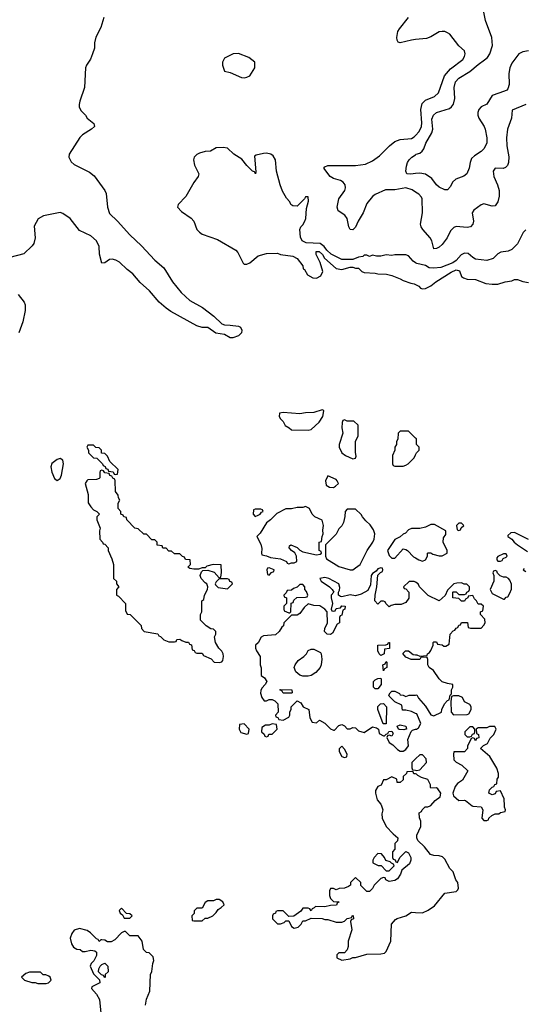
# Model space of a CAD drawing. Header units: inches. Extents: x 2386215 to 2556187, y 580866 to 760840.
# Tile 93 of 203: x 2447160 to 2450773, y 698577 to 705635. Entities that reach past the tile are written whole.
import ezdxf

# ---------------------------------------------------------------- set-up
doc = ezdxf.new("R2010")
doc.units = ezdxf.units.IN
doc.header["$MEASUREMENT"] = 0
for name, color, linetype in [('C4649', 7, 'Continuous'), ('C4659', 7, 'Continuous'), ('C4740', 7, 'Continuous'), ('C4750', 7, 'Continuous')]:
    doc.layers.add(name, color=color, linetype=linetype)

msp = doc.modelspace()

# ---------------------------------------------------------------- linework, layer by layer
at = {"layer": 'C4649', "color": 5, "elevation": 80}
for points in [[(2449754.7, 700000), (2449766, 699970), (2449756.9, 699943.1), (2449761, 699910), (2449790, 699852), (2449838.8, 699798.8), (2449872, 699770), (2449870.9, 699749.1), (2449852, 699730), (2449851.6, 699688.4), (2449834, 699670), (2449834, 699630), (2449838, 699618), (2449852.7, 699612.7), (2449858, 699598), (2449870, 699594), (2449886, 699630), (2449930, 699671.3), (2449950, 699662), (2449966, 699630), (2449966, 699610), (2449955.3, 699584.7), (2449902, 699538), (2449890.9, 699509.1), (2449870, 699475.3), (2449850, 699464), (2449810, 699458), (2449786, 699470), (2449782, 699482), (2449770, 699486), (2449750, 699478), (2449702, 699430), (2449690, 699406), (2449670, 699386), (2449650, 699386), (2449607.3, 699427.3), (2449606, 699450), (2449570, 699486), (2449534, 699450), (2449534, 699430), (2449519.6, 699420.4), (2449490, 699408), (2449452.7, 699407.3), (2449430, 699398), (2449410, 699406), (2449390, 699406), (2449382, 699390), (2449383.6, 699356.4), (2449390, 699334), (2449410, 699314), (2449452, 699310), (2449438, 699302), (2449431.6, 699288.4), (2449390, 699286), (2449350, 699275.3), (2449282, 699278), (2449272.7, 699267.3), (2449258, 699262), (2449250, 699246), (2449242, 699262), (2449230, 699266), (2449190, 699266), (2449176.9, 699243.1), (2449127.3, 699207.3), (2449090, 699206), (2449050, 699246), (2449010, 699246), (2448998, 699242), (2448994, 699230), (2448978, 699222), (2448974, 699210), (2448974, 699190), (2449010, 699154), (2449030, 699154), (2449056.4, 699163.6), (2449070, 699174), (2449090, 699174), (2449110, 699134), (2449130, 699122), (2449158, 699130), (2449178, 699150), (2449190, 699174), (2449210, 699174), (2449250, 699194), (2449330, 699192), (2449350, 699184.7), (2449370, 699184.7), (2449430, 699164.7), (2449470, 699164.7), (2449490, 699172), (2449510, 699192), (2449542, 699198), (2449546, 699210), (2449552.7, 699212.7), (2449554, 699190), (2449538, 699182), (2449534, 699170), (2449542, 699110), (2449516, 699030), (2449516, 698990), (2449510, 698966), (2449490, 698946), (2449450, 698946), (2449434, 698930), (2449434, 698910), (2449470, 698894), (2449530, 698902), (2449548.7, 698911.3), (2449570, 698911.3), (2449650, 698936), (2449750, 698938), (2449776.4, 698943.6), (2449790, 698954), (2449822, 699030), (2449826, 699150), (2449856.4, 699183.6), (2449868.4, 699191.6), (2449930, 699211.3), (2449970, 699236), (2450000, 699234.3)], [(2448062, 698570), (2448070, 698614), (2448094, 698670), (2448098, 698790), (2448108.4, 698811.6), (2448115.3, 698870), (2448122, 698890), (2448116.4, 698916.4), (2448090, 698946), (2448070, 698948), (2448048, 698970), (2448038, 699030), (2448010, 699068), (2447950, 699068), (2447918, 699098), (2447910, 699098), (2447890, 699088), (2447841.4, 699038.6), (2447816.8, 699023.2), (2447790, 699024), (2447770, 699035.3), (2447750, 699038), (2447742, 699038), (2447730, 699026), (2447722, 699042), (2447710, 699046), (2447669.1, 699089.1), (2447644.7, 699104.7), (2447590, 699119), (2447551.1, 699108.9), (2447535.3, 699084.7), (2447522, 699050), (2447531.3, 699010), (2447545.4, 698985.4), (2447570, 698971.3), (2447594, 698970), (2447610, 698954), (2447630, 698954), (2447670, 698964.7), (2447699.6, 698959.6), (2447711.3, 698951.3), (2447710, 698926), (2447691.3, 698888.7), (2447672, 698870), (2447664.7, 698850), (2447690, 698794), (2447732.7, 698752.7), (2447734, 698730), (2447678, 698702), (2447674, 698690), (2447712, 698650), (2447732, 698610), (2447744.7, 698490)]]:
    msp.add_lwpolyline(points, dxfattribs=at)
for points in [[(2449730, 699658), (2449702, 699630), (2449694, 699610), (2449694, 699590), (2449732.7, 699572.7), (2449752, 699572), (2449790, 699534), (2449810, 699534), (2449846, 699570), (2449842, 699582), (2449827.3, 699587.3), (2449818, 699598), (2449787.3, 699607.3), (2449778, 699630), (2449755.3, 699655.3)], [(2448590, 699328), (2448570, 699328), (2448550, 699318), (2448510, 699318), (2448490, 699306), (2448470, 699266), (2448430, 699266), (2448412.7, 699247.3), (2448411.6, 699228.4), (2448394, 699210), (2448398, 699178), (2448410, 699174), (2448470, 699174), (2448490, 699194), (2448510, 699194), (2448546, 699210), (2448570, 699234), (2448583.1, 699256.9), (2448606, 699270), (2448626, 699290), (2448618, 699310)], [(2447890, 699266), (2447874, 699250), (2447882, 699230), (2447898, 699218), (2447910, 699194), (2447950, 699194), (2447966, 699210), (2447950, 699226), (2447927.3, 699227.3)], [(2447770, 698766), (2447762, 698782), (2447747.3, 698787.3), (2447726, 698810), (2447728.4, 698831.6), (2447738, 698850), (2447750, 698862), (2447770, 698872), (2447792, 698850), (2447794, 698810), (2447774, 698790), (2447774, 698770)], [(2447310, 698806), (2447230, 698806), (2447203.6, 698796.4), (2447174, 698770), (2447194, 698750), (2447247.3, 698732.7), (2447270, 698732), (2447290, 698724.7), (2447350, 698726), (2447366, 698730), (2447386, 698750), (2447378, 698770), (2447370, 698778), (2447347.3, 698787.3), (2447328.4, 698788.4)]]:
    msp.add_lwpolyline(points, close=True, dxfattribs=at)
at = {"layer": 'C4659', "color": 5, "elevation": 80}
for points in [[(2450000, 699234.3), (2450048.4, 699231.6), (2450090, 699251.3), (2450136.5, 699283.5), (2450210, 699374), (2450290, 699384.7), (2450303.1, 699396.9), (2450308.7, 699410), (2450304, 699450), (2450289, 699470), (2450270, 699526), (2450246, 699550), (2450210, 699618), (2450193.6, 699633.6), (2450170, 699642), (2450130, 699644), (2450108, 699650), (2450064.7, 699704.7), (2450015.3, 699750), (2450008, 699770), (2450008, 699790), (2450038, 699850), (2450038, 699890), (2450027.3, 699912.7), (2450026, 699950), (2450042, 699958), (2450046, 699970), (2450068.4, 699991.6), (2450087.3, 699992.7), (2450105.1, 700000)], [(2450405, 700000), (2450410, 699996), (2450470, 699992), (2450482, 699970), (2450474, 699910), (2450490, 699894), (2450510, 699894), (2450522, 699898), (2450526, 699910), (2450546, 699930), (2450570, 699942), (2450598, 699942), (2450608.4, 699951.6), (2450642, 699958), (2450646, 699970), (2450638, 699990), (2450637.6, 700000)]]:
    msp.add_lwpolyline(points, dxfattribs=at)
at = {"layer": 'C4740', "color": 5}
for points, elevation in [([(2447764, 705650), (2447741.1, 705578.9), (2447706.3, 705510), (2447697.6, 705470), (2447697.6, 705430), (2447683.1, 705390), (2447667.1, 705352.9), (2447639.3, 705310), (2447633, 705290), (2447624.9, 705150), (2447590.6, 705050), (2447587.5, 705027.5), (2447587.9, 705007.9), (2447600.7, 704980.7), (2447631.3, 704950), (2447644.7, 704930), (2447691.3, 704890), (2447696, 704870), (2447674.8, 704850), (2447611.4, 704808.6), (2447590.4, 704790), (2447514.9, 704670), (2447513.1, 704650), (2447530, 704616.4), (2447550, 704596.5), (2447661.5, 704541.5), (2447695.4, 704515.4), (2447771.8, 704410), (2447781.1, 704390), (2447788.8, 704290), (2447804.4, 704244.4), (2447862.2, 704190), (2447950, 704091.5), (2448033.4, 704013.4), (2448130.3, 703910), (2448195, 703855), (2448255.1, 703755.1), (2448319.4, 703679.4), (2448381, 703621), (2448470.7, 703570.7), (2448552.2, 703510), (2448610, 703454), (2448630, 703446.4), (2448670, 703446), (2448730, 703437.6), (2448744, 703430), (2448754, 703410), (2448752.2, 703390), (2448730, 703369.7), (2448690, 703355.1), (2448670, 703353.2), (2448630, 703378.4), (2448567.9, 703387.9), (2448510, 703428), (2448470, 703427.6), (2448430, 703439.4), (2448244, 703544), (2448210, 703566.3), (2448161.7, 703610), (2448092.3, 703692.3), (2448024.8, 703750), (2447972.1, 703812.1), (2447930, 703843), (2447876.2, 703896.2), (2447850, 703911.4), (2447822.5, 703917.5), (2447804.9, 703915.1), (2447770, 703892), (2447750, 703889.6), (2447733.1, 703953.1), (2447729.8, 704010), (2447711.6, 704050), (2447670, 704084.8), (2447590, 704123.9), (2447522.9, 704210), (2447470, 704245.1), (2447450, 704251.6), (2447330, 704229.6), (2447292.4, 704207.6), (2447264.1, 704155.9), (2447270.4, 704070), (2447262, 704030), (2447250, 704013.2), (2447190, 703956.2), (2447090.5, 703929.5)], 60), ([(2450000, 705492.5), (2449970.8, 705489.2), (2449890, 705469.6), (2449874.8, 705474.8), (2449868.2, 705488.2), (2449866.6, 705506.6), (2449872.8, 705550), (2449884, 705570), (2449949, 705650)], 60), ([(2450000, 704398.7), (2449974.5, 704414.5), (2449930, 704430.5), (2449850, 704416.3), (2449784, 704416), (2449710, 704382.8), (2449690, 704367), (2449650, 704317.2), (2449625, 704250), (2449588.6, 704191.4), (2449570, 704148.2), (2449550, 704129.6), (2449530, 704131.6), (2449520.3, 704150), (2449508.6, 704210), (2449492.9, 704232.9), (2449444.9, 704264.9), (2449437.1, 704290), (2449448.9, 704350), (2449492.4, 704410), (2449497.7, 704430), (2449494.7, 704450), (2449480.3, 704470), (2449462.5, 704482.5), (2449410, 704497.6), (2449386.3, 704510), (2449341.2, 704570), (2449350, 704581), (2449370, 704590.3), (2449570, 704590.1), (2449639.6, 704600.4), (2449690, 704624.1), (2449741, 704659), (2449811.9, 704730), (2449850, 704761.6), (2449890, 704776.8), (2449970, 704783.7), (2449990, 704794.4), (2450000, 704805.4)], 60), ([(2450000, 703892.6), (2449982.8, 703902.8), (2449950, 703942.7), (2449930, 703949.2), (2449850.9, 703949.1), (2449830, 703945.2), (2449790, 703949.2), (2449750, 703939), (2449720.2, 703940.2), (2449690, 703948), (2449670, 703938), (2449650, 703946), (2449630, 703946), (2449622, 703938), (2449590, 703932), (2449550, 703915.1), (2449470, 703915.3), (2449394.5, 703954.5), (2449363.7, 703983.7), (2449345.2, 704010), (2449315.3, 704030), (2449214.6, 704034.6), (2449186, 704050), (2449175.3, 704075.3), (2449168.7, 704130), (2449176, 704150), (2449190, 704164), (2449205.1, 704190), (2449212.4, 704210), (2449217.5, 704282.5), (2449232.9, 704332.9), (2449230, 704366), (2449210, 704366), (2449202, 704350), (2449150, 704298), (2449120.4, 704300.4), (2449106, 704310), (2449098, 704330), (2449074.6, 704354.6), (2449045.6, 704405.6), (2449029.2, 704450), (2449002.7, 704550), (2448996, 704630), (2448978.7, 704658.7), (2448962, 704670), (2448930, 704678), (2448910, 704676), (2448855.3, 704664.7), (2448844.5, 704655.5), (2448854.8, 704545.2), (2448851, 704529), (2448844, 704544), (2448830, 704549.2), (2448789.7, 704589.7), (2448754.7, 704634.7), (2448695.3, 704670), (2448650, 704714), (2448619.3, 704719.3), (2448570, 704716), (2448527.7, 704692.3), (2448490, 704689.4), (2448450, 704678), (2448430, 704669.2), (2448410.8, 704650), (2448407.3, 704630), (2448413.2, 704593.2), (2448446, 704530), (2448441, 704510), (2448410, 704468.7), (2448352.4, 704367.6), (2448298, 704310), (2448292, 704290), (2448319.8, 704259.8), (2448390, 704211.3), (2448410, 704191.3), (2448431.3, 704130), (2448450, 704111.3), (2448470, 704098), (2448578, 704058), (2448710, 703982), (2448725.4, 703965.4), (2448762, 703890), (2448770, 703882), (2448790, 703882), (2448810, 703892), (2448870, 703942), (2448930, 703958), (2449010, 703962), (2449030, 703952), (2449119.6, 703939.6), (2449150, 703922), (2449191.6, 703871.6), (2449194, 703850), (2449203.6, 703843.6), (2449225.4, 703805.4), (2449263.6, 703783.6), (2449290, 703782), (2449320.4, 703799.6), (2449335.3, 703830), (2449314.6, 703894.6), (2449287.3, 703952.7), (2449287.3, 703972.7), (2449307.3, 703972.7), (2449331.1, 703951.1), (2449345.4, 703925.4), (2449430, 703851.3), (2449470, 703844.7), (2449530, 703862), (2449550, 703862), (2449570, 703854), (2449590, 703854), (2449614, 703830), (2449630, 703822), (2449710, 703818), (2449730, 703812), (2449791.1, 703811.1), (2449830, 703802), (2449890, 703778), (2449910, 703764.7), (2449965.4, 703745.4), (2449990, 703742), (2450000, 703736.5)], 80), ([(2450000, 704531.4), (2449967, 704527), (2449938, 704530), (2449929, 704550), (2449934.6, 704585.4), (2449942, 704610), (2449954, 704630), (2449973.2, 704650), (2450000, 704666.7)], 40), ([(2447150, 703664.9), (2447191.8, 703610), (2447199.6, 703590), (2447199.6, 703550), (2447182.8, 703470), (2447155, 703390)], 60), ([(2450000, 702636), (2449950, 702686), (2449890, 702686), (2449874, 702670), (2449871.6, 702628.4), (2449862, 702610), (2449862, 702590), (2449852, 702570), (2449851.6, 702548.4), (2449834, 702510), (2449834, 702450), (2449838, 702438), (2449850, 702434), (2449910, 702434), (2449930, 702442), (2449946, 702450), (2449990, 702494), (2450000, 702516.5)], 80), ([(2450000, 701988), (2449970, 701988), (2449950, 701978), (2449926.4, 701953.6), (2449910, 701948), (2449890, 701928), (2449850, 701908.7), (2449798, 701830), (2449810, 701794), (2449830, 701774), (2449850, 701774), (2449910, 701842), (2449930, 701838), (2449942, 701830), (2449985.4, 701785.4), (2450000, 701777.1)], 80), ([(2450000, 701601.6), (2449990, 701608), (2449952.7, 701607.3), (2449914, 701570), (2449918, 701558), (2449930, 701554), (2449952, 701530), (2449951.6, 701488.4), (2449930, 701458), (2449896.9, 701443.1), (2449850, 701442), (2449823.6, 701436.4), (2449810, 701426), (2449786, 701450), (2449782, 701462), (2449770, 701466), (2449750, 701466), (2449730, 701446), (2449708.7, 701468.7), (2449708.9, 701508.9), (2449722, 701570), (2449728, 701652), (2449747.3, 701672.7), (2449762, 701678), (2449766, 701690), (2449762, 701702), (2449750, 701706), (2449730, 701698), (2449718, 701682), (2449690, 701664), (2449680.7, 701650), (2449677.3, 701582.7), (2449656.4, 701543.6), (2449610, 701517), (2449570, 701505.2), (2449530, 701512.3), (2449470, 701498), (2449460.4, 701500.4), (2449446, 701510), (2449446, 701530), (2449454, 701546), (2449456, 701564), (2449449, 701590), (2449378, 701630), (2449350, 701635.1), (2449314, 701630), (2449322, 701610), (2449382, 701570), (2449402, 701550), (2449414, 701530), (2449394, 701510), (2449394, 701490), (2449404.7, 701450), (2449394, 701410), (2449398, 701398), (2449410, 701394), (2449422, 701398), (2449430, 701414), (2449462, 701418), (2449470, 701434), (2449494, 701430), (2449492, 701410), (2449478, 701402), (2449470, 701366), (2449458, 701362), (2449454, 701350), (2449454, 701310), (2449438, 701302), (2449403.6, 701236.4), (2449390, 701228), (2449366, 701230), (2449346, 701250), (2449348, 701270), (2449368, 701310), (2449366, 701390), (2449348, 701410), (2449314, 701434), (2449270, 701435.3), (2449230, 701448), (2449199.6, 701420.4), (2449170, 701378), (2449150, 701366), (2449110, 701366), (2449054, 701310), (2449052, 701290), (2449039.6, 701280.4), (2449022, 701250), (2448995.3, 701224.7), (2448910, 701218), (2448891.6, 701208.4), (2448870, 701168), (2448852, 701150), (2448852, 701130), (2448858, 701110), (2448884.7, 701070), (2448884.7, 701010), (2448891.6, 700988.4), (2448892.7, 700932.7), (2448916.9, 700916.9), (2448934, 700890), (2448922, 700870), (2448896.9, 700843.1), (2448890, 700826), (2448887.1, 700807.1), (2448896.9, 700776.9), (2448912.7, 700752.7), (2448930, 700752), (2448950, 700762), (2448970, 700762), (2448990, 700752), (2449011.1, 700731.1), (2449014, 700670), (2448994, 700650), (2448998, 700638), (2449012, 700632), (2449018, 700618), (2449050, 700614), (2449090, 700634), (2449098, 700650), (2449098, 700670), (2449107.3, 700692.7), (2449108, 700710), (2449150, 700752), (2449176.9, 700736.9), (2449194, 700710), (2449234, 700690), (2449242, 700630), (2449258, 700598), (2449290, 700594), (2449310, 700614), (2449350, 700592), (2449390, 700552), (2449410, 700542), (2449418, 700542), (2449450, 700574), (2449470, 700582), (2449490, 700572), (2449510, 700552), (2449530, 700552), (2449550, 700562), (2449570, 700558), (2449590, 700538), (2449630, 700524.7), (2449690, 700564.7), (2449719.6, 700559.6), (2449734, 700550), (2449738, 700518), (2449770, 700502), (2449778, 700502), (2449790, 700514), (2449802, 700518), (2449807.3, 700532.7), (2449830, 700534), (2449838, 700518), (2449830, 700498), (2449810, 700506), (2449798, 700502), (2449794, 700490), (2449810, 700454), (2449836.9, 700436.9), (2449870, 700402), (2449890, 700392), (2449910, 700392), (2449930, 700402), (2449948, 700430), (2449944.7, 700475.3), (2449968, 700532), (2449978, 700542), (2450000, 700548.3)], 80), ([(2450000, 701048.9), (2449968.9, 701048.9), (2449930, 701066), (2449908.4, 701091.6), (2449928.4, 701111.6), (2449948.4, 701111.6), (2449983.6, 701083.6), (2450000, 701082.6)], 80), ([(2450000, 700662.3), (2449970, 700675.3), (2449930, 700686), (2449906, 700686), (2449902, 700722), (2449850, 700746), (2449810, 700786), (2449808.4, 700791.6), (2449818, 700810), (2449830, 700822), (2449850, 700822), (2449883.6, 700803.6), (2449890, 700794), (2449911.6, 700791.6), (2449930, 700782), (2449952.7, 700792.7), (2450000, 700793.8)], 80), ([(2450000, 700337), (2449972, 700310), (2449972.7, 700272.7), (2449978, 700258), (2450000, 700253.9)], 80), ([(2450000, 700227.7), (2449988.4, 700228.4), (2449982, 700242), (2449970, 700246), (2449938, 700242), (2449934, 700230), (2449912, 700210), (2449910, 700186), (2449890, 700166), (2449867.3, 700167.3), (2449866, 700190), (2449830, 700208), (2449790, 700186), (2449770, 700186), (2449752.7, 700147.3), (2449730, 700138), (2449712, 700110), (2449712, 700090), (2449723.5, 700043.5), (2449750.7, 700010.7), (2449754.7, 700000)], 80)]:
    msp.add_lwpolyline(points, dxfattribs=dict(at, elevation=elevation))
at = {"layer": 'C4740', "color": 5, "elevation": 80}
for points in [[(2448730, 705392.7), (2448690.7, 705389.3), (2448630, 705358), (2448616, 705330), (2448614.8, 705310), (2448630, 705266), (2448670, 705256), (2448750, 705221), (2448770, 705218), (2448790, 705222), (2448810, 705232), (2448848, 705290), (2448848, 705330), (2448803.2, 705363.2)], [(2449330, 702839), (2449270, 702819), (2449210, 702817.2), (2449170, 702808.7), (2449050, 702818), (2449024.7, 702815.3), (2449022, 702790), (2449030, 702774), (2449050, 702754), (2449065.4, 702725.4), (2449094, 702710), (2449110, 702694), (2449230, 702692), (2449250, 702698), (2449309.3, 702750), (2449334.5, 702790), (2449342, 702830), (2449336, 702836)], [(2449490, 702766), (2449478, 702762), (2449472.7, 702747.3), (2449472, 702710), (2449478, 702670), (2449451.3, 702590), (2449451.3, 702570), (2449471, 702530), (2449498, 702510), (2449550, 702487.7), (2449568.4, 702491.6), (2449574, 702506), (2449568.4, 702531.6), (2449568, 702610), (2449587.3, 702652.7), (2449587.3, 702727.3), (2449556.4, 702756.4), (2449510, 702758)], [(2447690, 702586), (2447650, 702586), (2447642, 702570), (2447654, 702550), (2447654, 702530), (2447690, 702494), (2447712.7, 702492.7), (2447754, 702450), (2447758, 702438), (2447772.7, 702432.7), (2447778, 702418), (2447792.7, 702412.7), (2447798, 702398), (2447830, 702394), (2447838, 702378), (2447850, 702374), (2447862, 702378), (2447866, 702410), (2447807.3, 702467.3), (2447790, 702506), (2447770, 702526), (2447747.3, 702527.3), (2447746, 702550), (2447730, 702566), (2447707.3, 702567.3)], [(2447450, 702489), (2447430, 702482.7), (2447390, 702453.2), (2447383, 702430), (2447390, 702391.3), (2447410, 702346.8), (2447430, 702331), (2447450, 702344.7), (2447460.9, 702370), (2447475.1, 702450), (2447470, 702478)], [(2447750, 702406), (2447738, 702402), (2447734, 702390), (2447734, 702350), (2447730, 702346), (2447710, 702338), (2447650, 702337.2), (2447641, 702330), (2447630.8, 702310), (2447651, 702230), (2447651.6, 702171.6), (2447670, 702142), (2447690, 702122), (2447714, 702110), (2447732, 702090), (2447714, 702070), (2447714, 702050), (2447738, 701990), (2447732, 701970), (2447734, 701910), (2447754, 701890), (2447758, 701878), (2447770, 701874), (2447794, 701850), (2447794, 701830), (2447822, 701770), (2447832, 701730), (2447834, 701630), (2447854, 701610), (2447854, 701590), (2447872, 701570), (2447854, 701550), (2447854, 701510), (2447870, 701502), (2447918, 701450), (2447919.6, 701399.6), (2447930, 701374), (2447951.6, 701371.6), (2447972.7, 701352.7), (2448031.1, 701291.1), (2448034, 701270), (2448054, 701250), (2448151.6, 701231.6), (2448158, 701218), (2448170, 701214), (2448194, 701190), (2448230, 701174), (2448270, 701174), (2448282, 701178), (2448287.3, 701192.7), (2448310, 701194), (2448323.6, 701183.6), (2448352.7, 701172.7), (2448371.6, 701171.6), (2448378, 701158), (2448392.7, 701152.7), (2448398, 701118), (2448412.7, 701112.7), (2448418, 701098), (2448430, 701094), (2448470, 701094), (2448478, 701078), (2448532.7, 701052.7), (2448554, 701030), (2448590, 701026.8), (2448610, 701032), (2448618, 701042), (2448622, 701070), (2448619, 701090), (2448610, 701108), (2448589, 701129), (2448564, 701170), (2448558, 701210), (2448566, 701230), (2448566, 701250), (2448550, 701266), (2448530, 701268), (2448498, 701290), (2448458, 701330), (2448458, 701370), (2448466, 701390), (2448466, 701470), (2448482, 701478), (2448486, 701510), (2448508, 701550), (2448508.7, 701570), (2448502, 701590), (2448490, 701597.2), (2448460.9, 701630), (2448455.1, 701650), (2448463.1, 701676.9), (2448474, 701686), (2448510, 701687.7), (2448554.8, 701674.8), (2448590, 701634), (2448602, 701638), (2448607.3, 701672.7), (2448606, 701726), (2448548.4, 701728.4), (2448503.5, 701716.5), (2448490, 701706), (2448470, 701706), (2448443.6, 701696.4), (2448410, 701695.3), (2448380.4, 701700.4), (2448366, 701710), (2448386, 701730), (2448382, 701762), (2448350, 701766), (2448342, 701782), (2448327.3, 701787.3), (2448310, 701806), (2448270, 701806), (2448250, 701826), (2448230, 701826), (2448210, 701846), (2448187.3, 701847.3), (2448182, 701862), (2448147.3, 701867.3), (2448146, 701890), (2448130, 701906), (2448107.3, 701907.3), (2448070, 701946), (2448050, 701946), (2448010, 701986), (2447986, 701990), (2447928.9, 702048.9), (2447926, 702066), (2447906, 702070), (2447902, 702082), (2447886, 702090), (2447886, 702110), (2447866, 702130), (2447866, 702170), (2447878, 702190), (2447868.4, 702208.4), (2447867.3, 702227.3), (2447847.3, 702252.7), (2447846, 702330), (2447842, 702342), (2447828, 702348), (2447822, 702362), (2447807.3, 702367.3), (2447802, 702382), (2447770, 702386), (2447762, 702402)], [(2449370, 702366), (2449354, 702330), (2449358, 702298), (2449383.6, 702283.6), (2449410, 702282), (2449426, 702290), (2449446, 702310), (2449438, 702330), (2449430, 702338)], [(2448890, 702126), (2448850, 702126), (2448838, 702122), (2448834, 702090), (2448850, 702074), (2448870, 702082), (2448886, 702090), (2448895.3, 702104.7), (2448906, 702110), (2448902, 702122)], [(2449210, 702146), (2449190, 702138), (2449150, 702138), (2449110, 702128.7), (2449070, 702128.7), (2449004, 702096), (2448958, 702050), (2448930, 702028.7), (2448886, 701954), (2448862, 701930), (2448890, 701874), (2448896.9, 701843.1), (2448894, 701810), (2448898, 701798), (2448930, 701792), (2448959.6, 701779.6), (2449031, 701771), (2449074, 701750), (2449078, 701738), (2449090, 701734), (2449110, 701742), (2449130, 701742), (2449148, 701752), (2449145.2, 701790), (2449132.9, 701812.9), (2449109.5, 701829.5), (2449094, 701850), (2449096.4, 701863.6), (2449106, 701870), (2449150, 701850.8), (2449170, 701831), (2449190, 701820.7), (2449290, 701798), (2449316.4, 701803.6), (2449326, 701810), (2449322, 701822), (2449308, 701830), (2449308, 701890), (2449326, 701894), (2449328.7, 701930), (2449338, 701950), (2449335.3, 701975.3), (2449339, 702010), (2449330, 702046), (2449278, 702070), (2449258, 702090), (2449238, 702130)], [(2449570, 702126), (2449510, 702126), (2449494, 702110), (2449492.7, 702072.7), (2449482, 702030), (2449470, 702006), (2449450, 701986), (2449430, 701946), (2449354, 701870), (2449354, 701790), (2449362, 701770), (2449450, 701716), (2449530, 701691.3), (2449550, 701691.3), (2449570, 701704.7), (2449602, 701730), (2449653.2, 701830), (2449694, 701890), (2449702, 701910), (2449708, 701950), (2449698, 701978), (2449673.2, 702013.2), (2449642, 702042), (2449618, 702070), (2449608.4, 702088.4)], [(2448950, 701706), (2448938, 701702), (2448934, 701690), (2448938, 701658), (2448950, 701654), (2448967.3, 701672.7), (2448982, 701678), (2448986, 701690)], [(2448650, 701626), (2448590, 701626), (2448570, 701606), (2448562, 701590), (2448563.6, 701583.6), (2448583.6, 701563.6), (2448650, 701554), (2448686, 701590), (2448682, 701602), (2448667.3, 701607.3), (2448662, 701622)], [(2449190, 701586), (2449170, 701586), (2449150, 701566), (2449123.6, 701556.4), (2449110, 701546), (2449078, 701542), (2449072.7, 701527.3), (2449054, 701510), (2449058, 701498), (2449074, 701490), (2449074, 701450), (2449054, 701430), (2449054, 701410), (2449058, 701398), (2449090, 701382), (2449098, 701382), (2449106, 701390), (2449107.3, 701452.7), (2449122, 701458), (2449127.3, 701472.7), (2449147.3, 701492.7), (2449210, 701494), (2449222, 701498), (2449226, 701510), (2449216.4, 701536.4), (2449206, 701550), (2449206, 701570)], [(2449190, 700928), (2449170, 700935.3), (2449140.9, 700960.9), (2449128.7, 700990), (2449135.3, 701010), (2449158, 701042), (2449198, 701070), (2449218, 701090), (2449230, 701112), (2449250, 701122), (2449270, 701122), (2449318, 701098), (2449322, 701090), (2449326.8, 701050), (2449322.8, 701010), (2449316, 700990), (2449285.2, 700954.8), (2449250, 700933.2), (2449230, 700929)], [(2449750, 701078), (2449738, 701090), (2449728.4, 701111.6), (2449728, 701152), (2449787.3, 701152.7), (2449802, 701158), (2449806, 701170), (2449814, 701170), (2449812.7, 701127.3), (2449778, 701122), (2449774, 701090), (2449770, 701086)], [(2449770, 700966), (2449766, 701010), (2449782, 701018), (2449790, 701034), (2449794, 701030), (2449794, 700990), (2449778, 700982)], [(2449710, 700838), (2449698, 700850), (2449698, 700890), (2449710, 700902), (2449730, 700912), (2449750, 700914), (2449754, 700910), (2449754, 700870), (2449730, 700838)], [(2449050, 700806), (2449042, 700822), (2449026, 700830), (2449030, 700834), (2449112, 700832), (2449114, 700810), (2449110, 700806)], [(2449790, 700586), (2449767.3, 700587.3), (2449728.7, 700690), (2449728.4, 700711.6), (2449748.4, 700731.6), (2449770, 700732), (2449792, 700710)], [(2448770, 700586), (2448738, 700582), (2448734, 700550), (2448745.4, 700525.4), (2448790, 700514), (2448802, 700518), (2448806, 700550)], [(2448970, 700586), (2448950, 700578), (2448923.6, 700576.4), (2448898, 700562), (2448894, 700530), (2448912.7, 700512.7), (2448918, 700498), (2448930, 700494), (2448942, 700498), (2448948, 700512), (2448970, 700514), (2449006, 700550), (2449002, 700582)], [(2449916, 700544), (2449885.6, 700545.6), (2449878, 700550), (2449868, 700570), (2449890, 700581), (2449930, 700571), (2449934, 700550), (2449930, 700548)], [(2449470, 700426), (2449452.7, 700407.3), (2449452, 700390), (2449470, 700354), (2449490, 700344.7), (2449506, 700350), (2449508, 700370), (2449490, 700406)]]:
    msp.add_lwpolyline(points, close=True, dxfattribs=at)
at = {"layer": 'C4750', "color": 5}
for points, elevation in [([(2450000, 704666.7), (2450005.2, 704670), (2450030, 704678), (2450048.1, 704691.9), (2450059.8, 704710), (2450074.2, 704750), (2450117, 704823), (2450123.4, 704850), (2450117.5, 704922.5), (2450127.6, 704950), (2450150.6, 704969.4), (2450242.9, 704997.1), (2450258.5, 705010), (2450271.2, 705028.8), (2450281.9, 705070), (2450275.7, 705150), (2450286.2, 705190), (2450310, 705215.4), (2450390, 705262.7), (2450450, 705314.8), (2450493.9, 705346.1), (2450515.1, 705364.9), (2450532.9, 705390), (2450551.4, 705450), (2450546.6, 705506.6), (2450501.8, 705630), (2450489.8, 705689.8)], 40), ([(2450000, 704805.4), (2450026.1, 704833.9), (2450043.2, 704870), (2450045.3, 704894.7), (2450036.4, 704990), (2450046.7, 705033.3), (2450070, 705057.9), (2450134.9, 705085.1), (2450164.2, 705110), (2450208.1, 705231.9), (2450250, 705283.1), (2450339.8, 705350), (2450351.4, 705370), (2450354.6, 705390), (2450351.3, 705411.3), (2450310, 705446.4), (2450245, 705530), (2450230, 705541.7), (2450210, 705549.2), (2450190, 705551.2), (2450170, 705546.9), (2450110, 705512.8), (2450078.8, 705501.2), (2450000, 705492.5)], 60), ([(2450810, 705411.8), (2450770, 705405), (2450739.5, 705390), (2450690, 705323.5), (2450674.8, 705290), (2450669.1, 705250), (2450671.7, 705170), (2450660.9, 705139.1), (2450654, 705130), (2450637.8, 705122.2), (2450549.7, 705090.3), (2450510.1, 705029.9), (2450470, 705011.4), (2450454.3, 704990), (2450447.1, 704970), (2450446.9, 704950), (2450452.9, 704930), (2450491.1, 704870), (2450499.2, 704850), (2450511.4, 704788.6), (2450510.3, 704750), (2450490, 704709.6), (2450470, 704689.7), (2450421.4, 704658.6), (2450401.3, 704638.7), (2450390.5, 704610), (2450384, 704570), (2450366.8, 704530), (2450346.2, 704513.8), (2450288.3, 704491.7), (2450265.3, 704470), (2450250, 704439.3), (2450230, 704416), (2450210, 704415.1), (2450170, 704434.5), (2450150, 704451.8), (2450115.6, 704495.6), (2450070, 704527.2), (2450030, 704535.4), (2450000, 704531.4)], 40), ([(2450790, 705026.6), (2450692.5, 704987.5), (2450687.8, 704930), (2450658.6, 704850), (2450653.1, 704786.9), (2450654.5, 704730), (2450668.9, 704651.1), (2450666.4, 704610), (2450659.3, 704590), (2450645.4, 704574.6), (2450627.9, 704567.9), (2450570, 704569.6), (2450556.9, 704550), (2450561.7, 704510), (2450587.7, 704450), (2450598.4, 704410), (2450598.9, 704370), (2450590.1, 704330), (2450570, 704301.7), (2450550, 704297.8), (2450490, 704313.8), (2450470, 704307.3), (2450418.4, 704270), (2450406, 704250), (2450415.8, 704190), (2450410.1, 704169.9), (2450392.7, 704150), (2450370, 704144.3), (2450290, 704151.6), (2450274, 704146), (2450250, 704121.6), (2450227, 704070), (2450190, 704022.4), (2450170, 704005), (2450150, 703995.1), (2450130, 703992.7), (2450115.4, 704050), (2450105.5, 704070), (2450052.4, 704130), (2450040.2, 704150), (2450034.9, 704170), (2450049, 704250), (2450047.2, 704350), (2450042.8, 704362.8), (2450023.8, 704383.8), (2450000, 704398.7)], 60), ([(2450790, 704128), (2450771.1, 704108.9), (2450730.8, 704029.2), (2450690, 703988), (2450663.6, 703976.4), (2450610.9, 703969.1), (2450590, 703955.3), (2450557.3, 703922.7), (2450510, 703909), (2450430, 703919), (2450409.4, 703929.4), (2450378, 703958), (2450350, 703961.2), (2450326, 703950), (2450290.7, 703909.3), (2450267.5, 703892.5), (2450181.1, 703858.9), (2450130, 703852.6), (2450097.1, 703857.1), (2450070, 703872.4), (2450007.9, 703887.9), (2450000, 703892.6)], 80), ([(2450000, 703736.5), (2450023.6, 703723.6), (2450034, 703710), (2450050, 703704.7), (2450070, 703706.8), (2450110, 703727.3), (2450144.5, 703755.5), (2450255.5, 703824.5), (2450290, 703841), (2450314.4, 703834.4), (2450330, 703794), (2450343.6, 703783.6), (2450370, 703774), (2450430, 703772), (2450503.6, 703743.6), (2450550, 703738), (2450590, 703738), (2450643.1, 703756.9), (2450690, 703762), (2450710, 703772), (2450730, 703771.3), (2450770, 703758), (2450810, 703752)], 80), ([(2450000, 702516.5), (2450006, 702530), (2450026, 702550), (2450026, 702570), (2450006, 702590), (2450006, 702630), (2450000, 702636)], 80), ([(2450000, 701777.1), (2450023.6, 701763.6), (2450050, 701754), (2450070, 701762), (2450086, 701790), (2450086, 701810), (2450090, 701814), (2450110, 701812), (2450123.6, 701803.6), (2450170, 701791.3), (2450190, 701792), (2450226, 701810), (2450226, 701830), (2450198, 701890), (2450200.4, 701919.6), (2450216.4, 701943.6), (2450218, 701970), (2450136.4, 702016.4), (2450110, 702015.3), (2450070, 701998), (2450030, 701988), (2450000, 701988)], 80), ([(2450810, 701908), (2450710, 701958), (2450683.6, 701956.4), (2450662, 701938), (2450662, 701930), (2450691.1, 701911.1), (2450707.3, 701890), (2450731, 701870), (2450803.1, 701823.1)], 80), ([(2450779.6, 701700.4), (2450772, 701690), (2450790, 701678)], 80), ([(2450000, 701082.6), (2450010, 701082), (2450030, 701072), (2450082, 701078), (2450086, 701090), (2450100.4, 701099.6), (2450110, 701114), (2450126, 701150), (2450126, 701170), (2450130, 701174), (2450150, 701174), (2450158, 701158), (2450190, 701154), (2450203.6, 701143.6), (2450216.4, 701143.6), (2450242, 701158), (2450248, 701230), (2450270, 701254), (2450282, 701258), (2450290, 701274), (2450302, 701278), (2450310, 701294), (2450322, 701298), (2450330, 701314), (2450372.7, 701312.7), (2450378, 701278), (2450392.7, 701272.7), (2450470, 701274), (2450490, 701294), (2450498, 701310), (2450496.4, 701336.4), (2450466, 701370), (2450466, 701390), (2450482, 701398), (2450486, 701430), (2450470, 701446), (2450450, 701446), (2450438, 701470), (2450423.1, 701483.1), (2450410, 701506), (2450378, 701502), (2450374, 701490), (2450358, 701482), (2450350, 701466), (2450330, 701466), (2450310, 701486), (2450266, 701490), (2450266, 701530), (2450270, 701534), (2450290, 701534), (2450310, 701514), (2450350, 701514), (2450362, 701518), (2450368, 701532), (2450382, 701538), (2450386, 701550), (2450386, 701570), (2450367.3, 701587.3), (2450348.4, 701588.4), (2450330, 701598), (2450296.4, 701596.4), (2450274, 701590), (2450230, 701546), (2450212.7, 701507.3), (2450170, 701468), (2450090, 701506), (2450028.9, 701568.9), (2450018, 701590), (2450000, 701601.6)], 80), ([(2450000, 700793.8), (2450010, 700794), (2450022, 700770), (2450070, 700714), (2450110, 700652), (2450130, 700644.7), (2450186, 700670), (2450188, 700690), (2450208, 700730), (2450230, 700754), (2450242, 700758), (2450248.4, 700791.6), (2450258, 700802), (2450258, 700830), (2450266, 700850), (2450266, 700870), (2450230, 700875.3), (2450190, 700888.7), (2450168, 700910), (2450128.4, 700968.4), (2450098, 700990), (2450088, 701010), (2450087.3, 701047.3), (2450082, 701062), (2450050, 701066), (2450038, 701062), (2450031.1, 701048.9), (2450000, 701048.9)], 80), ([(2450000, 700548.3), (2450006, 700550), (2450020.4, 700559.6), (2450038, 700590), (2450010, 700658), (2450000, 700662.3)], 80), ([(2450637.6, 700000), (2450635.3, 700050), (2450610, 700106), (2450578, 700102), (2450570, 700086), (2450550, 700078), (2450526, 700090), (2450530, 700114), (2450550, 700134), (2450562, 700138), (2450567.3, 700152.7), (2450582, 700158), (2450586, 700190), (2450595.3, 700204.7), (2450595.3, 700230), (2450582, 700270), (2450532.7, 700352.7), (2450466, 700410), (2450487.3, 700432.7), (2450514.6, 700445.4), (2450534.6, 700485.4), (2450562, 700510), (2450578, 700550), (2450567.3, 700567.3), (2450530, 700568), (2450510, 700558), (2450450, 700558), (2450434, 700550), (2450438, 700518), (2450451.6, 700511.6), (2450452.7, 700487.3), (2450438, 700482), (2450430, 700466), (2450422, 700482), (2450410, 700486), (2450398, 700482), (2450372.7, 700427.3), (2450372, 700410), (2450350, 700386), (2450274, 700386), (2450272, 700370), (2450274, 700330), (2450291.6, 700311.6), (2450332, 700290), (2450374, 700250), (2450336.9, 700183.1), (2450299.8, 700160.2), (2450282.8, 700137.2), (2450266, 700090), (2450270.9, 700070.9), (2450310, 700038), (2450350, 700041), (2450358, 700038), (2450405, 700000)], 80), ([(2450000, 700253.9), (2450010, 700252), (2450030, 700258), (2450078, 700310), (2450076.4, 700336.4), (2450050, 700366), (2450030, 700366), (2450000, 700337)], 80), ([(2450105.1, 700000), (2450110, 700002), (2450141.5, 700038.5), (2450175.1, 700064.9), (2450182, 700090), (2450160.4, 700120.4), (2450150, 700128), (2450110, 700126), (2450106, 700130), (2450106, 700150), (2450088.4, 700188.4), (2450042, 700202), (2450016.4, 700216.4), (2450007.3, 700227.3), (2450000, 700227.7)], 80)]:
    msp.add_lwpolyline(points, dxfattribs=dict(at, elevation=elevation))
at = {"layer": 'C4750', "color": 5, "elevation": 80}
for points in [[(2450330, 702026), (2450310, 702026), (2450294, 702010), (2450298, 701978), (2450310, 701974), (2450322, 701978), (2450327.3, 701992.7), (2450346, 702010)], [(2450650, 701806), (2450630, 701806), (2450590, 701786), (2450583.6, 701776.4), (2450583.6, 701763.6), (2450590, 701754), (2450610, 701754), (2450622, 701758), (2450627.3, 701772.7), (2450650, 701782), (2450658, 701790)], [(2450570, 701686), (2450558, 701682), (2450554, 701670), (2450562, 701650), (2450562, 701610), (2450534, 701550), (2450550, 701522), (2450630, 701482), (2450638, 701482), (2450650, 701494), (2450662, 701498), (2450676.4, 701523.6), (2450687.3, 701552.7), (2450687.3, 701587.3), (2450676.4, 701616.4), (2450666, 701630), (2450650, 701638), (2450630, 701638), (2450607.3, 701647.3), (2450587.3, 701667.3), (2450582, 701682)], [(2450310, 700788), (2450272.7, 700787.3), (2450258, 700782), (2450251.6, 700748.4), (2450254, 700670), (2450272.7, 700652.7), (2450370, 700654), (2450382, 700658), (2450398, 700690), (2450398, 700710), (2450390, 700726), (2450350, 700746), (2450335.3, 700775.3)], [(2450410, 700566), (2450390, 700566), (2450354, 700530), (2450354, 700510), (2450370, 700494), (2450390, 700494), (2450402, 700498), (2450407.3, 700512.7), (2450422, 700518), (2450426, 700530), (2450426, 700550)]]:
    msp.add_lwpolyline(points, close=True, dxfattribs=at)

doc.saveas('drawing.dxf')
